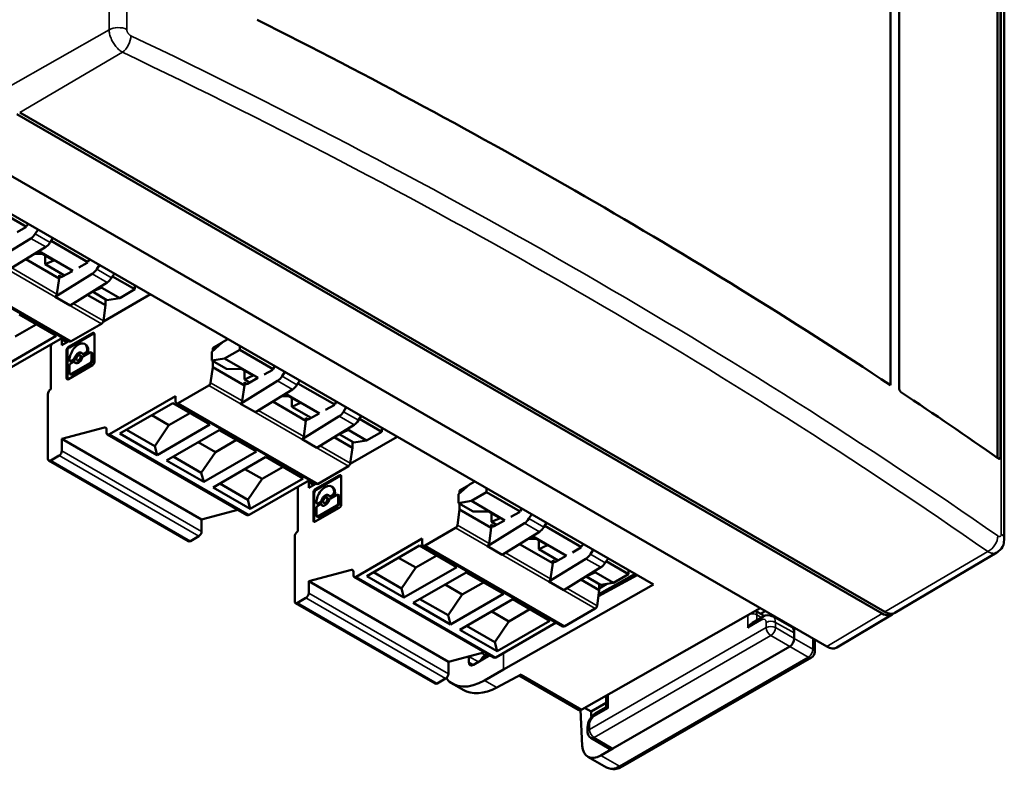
# Model space of a CAD drawing. Header units: millimetres. Extents: x 0 to 594, y 0 to 420.
# Tile 3 of 17: x 68 to 142, y 75 to 132. Entities that reach past the tile are written whole.
import ezdxf

# ---------------------------------------------------------------- set-up
doc = ezdxf.new("R2010")
doc.units = ezdxf.units.MM
doc.layers.add('Visibile (ISO)', color=7, linetype='Continuous', lineweight=50)
doc.layers.add('Visibile sottile (ISO)', color=7, linetype='Continuous', lineweight=35)

msp = doc.modelspace()

# ---------------------------------------------------------------- linework, layer by layer
at = {"layer": 'Visibile (ISO)'}
for p, q in [((133.849, 168.728), (133.849, 104.061)), ((133.849, 104.061), (133.849, 168.728)), ((142.489, 92.388), (142.489, 168.237)), ((134.508, 103.829), (134.508, 168.087)), ((141.982, 98.541), (141.982, 162.732)), ((142.195, 162.855), (142.195, 98.597)), ((77.958, 129.755), (77.958, 129.755)), ((82.547, 127.514), (82.547, 127.514)), ((67.53, 124.641), (133.217, 86.717)), ((67.742, 124.763), (133.429, 86.839)), ((63.25, 122.17), (129.011, 84.203)), ((93.472, 121.949), (93.46, 121.956)), ((66.816, 116.927), (68.256, 116.095)), ((67.081, 117.077), (115.846, 88.923)), ((67.562, 115.694), (68.208, 116.053)), ((68.208, 116.053), (68.223, 116.076)), ((68.256, 116.129), (68.38, 116.327)), ((69.132, 115.893), (68.923, 115.561)), ((68.585, 115.213), (65.769, 113.471)), ((70.055, 114.907), (70.263, 115.24)), ((69.716, 114.559), (66.9, 112.818)), ((70.124, 115.017), (72.923, 113.401)), ((70.731, 112.172), (68.21, 113.628)), ((69.469, 114.029), (68.864, 114.032)), ((69.185, 114.231), (71.773, 112.737)), ((70.325, 113.535), (69.469, 114.029)), ((69.667, 113.913), (69.668, 113.914)), ((69.667, 113.24), (69.667, 113.913)), ((72.923, 113.435), (73.047, 113.633)), ((60.894, 113.504), (71.5, 107.381)), ((70.325, 113.535), (69.667, 113.24)), ((69.667, 113.24), (71.133, 112.393)), ((72.229, 113), (72.875, 113.358)), ((72.875, 113.358), (72.89, 113.382)), ((73.799, 113.199), (73.59, 112.866)), ((73.252, 112.518), (70.435, 110.777)), ((70.731, 112.172), (70.565, 110.986)), ((70.731, 112.41), (70.731, 112.172)), ((70.953, 112.293), (71.747, 112.733)), ((74.722, 112.213), (74.93, 112.545)), ((74.791, 112.323), (76.487, 111.343)), ((74.383, 111.865), (71.567, 110.124)), ((73.917, 111.461), (73.259, 111.166)), ((73.82, 111.517), (73.917, 111.461)), ((73.852, 111.537), (75.337, 110.679)), ((76.487, 111.647), (76.487, 111.343)), ((70.435, 110.777), (71.567, 110.124)), ((74.267, 110.131), (72.876, 110.933)), ((73.259, 111.166), (73.259, 111.17)), ((73.259, 111.166), (74.366, 110.527)), ((77.662, 110.968), (74.092, 108.907)), ((75.337, 110.679), (74.366, 110.527)), ((76.487, 111.343), (75.337, 110.679)), ((74.1, 108.945), (74.267, 110.131)), ((74.267, 110.584), (74.267, 110.131)), ((70.519, 107.8), (67.691, 109.433)), ((68.999, 108.677), (67.404, 107.757)), ((71.65, 107.396), (73.961, 108.73)), ((66.418, 105.024), (71, 107.669)), ((66.51, 105.485), (70.519, 107.8)), ((71.446, 106.971), (73.269, 108.024)), ((71.517, 106.93), (73.34, 107.983)), ((73.418, 107.938), (73.418, 105.833)), ((70.116, 107.016), (70.116, 103.766)), ((70.907, 107.616), (71.381, 107.342)), ((70.943, 107.089), (70.943, 107.494)), ((71.474, 107.396), (70.943, 107.089)), ((72.746, 107.149), (72.675, 107.19)), ((82.328, 106.604), (83.15, 107.333)), ((83.093, 107.282), (82.398, 106.881)), ((83.15, 107.333), (83.555, 107.566)), ((84.449, 107.05), (84.449, 106.746)), ((71.297, 104.608), (71.297, 106.713)), ((71.368, 104.567), (71.368, 106.672)), ((72.384, 106.293), (72.313, 106.334)), ((72.582, 106.404), (72.511, 106.445)), ((73.077, 106.553), (72.59, 106.272)), ((72.59, 106.452), (72.76, 106.55)), ((72.831, 106.509), (72.661, 106.412)), ((72.872, 106.744), (72.872, 106.754)), ((72.943, 106.713), (72.943, 106.703)), ((73.226, 106.52), (73.156, 106.561)), ((73.188, 105.936), (73.188, 106.488)), ((73.259, 106.448), (73.259, 105.895)), ((82.328, 105.93), (82.328, 106.604)), ((82.545, 106.796), (82.398, 106.881)), ((82.398, 106.666), (82.398, 106.881)), ((84.449, 106.746), (83.299, 106.083)), ((84.449, 106.746), (86.995, 105.277)), ((73.269, 105.574), (71.446, 104.522)), ((71.527, 105.978), (71.527, 105.967)), ((71.527, 105.529), (71.527, 104.977)), ((71.63, 105.854), (71.559, 105.895)), ((71.638, 105.903), (71.808, 106.001)), ((71.808, 105.821), (71.638, 105.723)), ((71.638, 104.912), (73.077, 105.742)), ((71.879, 105.96), (71.709, 105.862)), ((73.147, 105.701), (71.709, 104.871)), ((71.958, 105.788), (71.887, 105.828)), ((72.156, 105.898), (72.085, 105.939)), ((82.232, 104.25), (82.398, 105.436)), ((83.299, 106.083), (82.328, 105.93)), ((83.434, 105.291), (82.328, 105.93)), ((82.398, 105.436), (82.398, 105.889)), ((84.803, 104.048), (82.398, 105.436)), ((83.299, 106.083), (85.845, 104.613)), ((86.995, 105.311), (87.119, 105.508)), ((71.63, 104.863), (71.559, 104.904)), ((83.434, 105.291), (84.615, 105.284)), ((84.615, 105.284), (85.471, 104.79)), ((84.813, 105.169), (84.814, 105.17)), ((84.813, 104.495), (84.813, 105.169)), ((85.471, 104.79), (84.813, 104.495)), ((86.3, 104.876), (86.947, 105.234)), ((86.947, 105.234), (86.961, 105.258)), ((87.87, 105.075), (87.662, 104.742)), ((79.782, 102.701), (82.093, 104.035)), ((87.323, 104.394), (84.507, 102.653)), ((84.803, 104.048), (84.636, 102.862)), ((84.803, 104.286), (84.803, 104.048)), ((84.813, 104.495), (85.205, 104.269)), ((85.024, 104.169), (85.818, 104.609)), ((88.793, 104.089), (89.002, 104.421)), ((88.862, 104.199), (91.662, 102.582)), ((69.883, 103.387), (69.883, 98.471)), ((70.116, 103.766), (70.095, 103.754)), ((74.55, 100.329), (79.57, 103.227)), ((79.57, 103.227), (79.57, 102.823)), ((88.455, 103.741), (85.638, 102)), ((88.207, 103.21), (87.602, 103.214)), ((87.924, 103.413), (90.512, 101.918)), ((89.063, 102.716), (88.207, 103.21)), ((79.358, 102.697), (75.349, 100.382)), ((82.186, 101.064), (79.358, 102.697)), ((79.632, 102.686), (90.239, 96.562)), ((84.507, 102.653), (85.638, 102)), ((89.469, 101.353), (86.948, 102.809)), ((88.405, 103.095), (88.406, 103.096)), ((88.405, 102.421), (88.405, 103.095)), ((89.063, 102.716), (88.405, 102.421)), ((88.405, 102.421), (89.872, 101.574)), ((90.967, 102.181), (91.613, 102.539)), ((91.613, 102.539), (91.628, 102.563)), ((91.662, 102.616), (91.786, 102.814)), ((126.997, 102.594), (126.985, 102.601)), ((77.763, 101.776), (79.071, 101.021)), ((80.666, 101.941), (79.071, 101.021)), ((91.99, 101.7), (89.174, 99.958)), ((89.691, 101.474), (90.485, 101.914)), ((92.537, 102.38), (92.329, 102.047)), ((93.46, 101.394), (93.669, 101.727)), ((77.992, 99.441), (79.071, 101.021)), ((78.177, 98.749), (82.186, 101.064)), ((89.469, 101.353), (89.303, 100.168)), ((89.469, 101.591), (89.469, 101.353)), ((93.121, 101.046), (90.305, 99.305)), ((93.529, 101.504), (95.225, 100.525)), ((70.943, 99.982), (74.18, 100.849)), ((74.337, 100.703), (74.337, 100.451)), ((74.4, 100.314), (85.006, 94.19)), ((75.349, 100.382), (78.177, 98.749)), ((75.856, 100.675), (77.992, 99.441)), ((82.893, 100.655), (78.884, 98.341)), ((85.722, 99.022), (82.893, 100.655)), ((92.655, 100.643), (91.997, 100.347)), ((91.997, 100.347), (91.997, 100.351)), ((91.997, 100.347), (93.104, 99.708)), ((92.558, 100.698), (92.655, 100.643)), ((92.59, 100.718), (94.075, 99.861)), ((95.225, 100.525), (94.075, 99.861)), ((95.225, 100.828), (95.225, 100.525)), ((70.943, 99.084), (70.943, 99.982)), ((81.55, 93.858), (70.943, 99.982)), ((77.992, 99.441), (78.177, 98.749)), ((81.299, 99.735), (82.607, 98.979)), ((84.202, 99.9), (82.607, 98.979)), ((89.174, 99.958), (90.305, 99.305)), ((93.005, 99.312), (91.615, 100.115)), ((96.4, 100.15), (92.83, 98.089)), ((93.005, 99.765), (93.005, 99.312)), ((94.075, 99.861), (93.104, 99.708)), ((70.095, 98.349), (70.731, 98.716)), ((81.527, 97.4), (82.607, 98.979)), ((81.713, 96.708), (85.722, 99.022)), ((92.839, 98.126), (93.005, 99.312)), ((132.369, 99.124), (132.369, 99.124)), ((69.945, 98.334), (80.551, 92.21)), ((78.884, 98.341), (81.713, 96.708)), ((79.391, 98.633), (81.527, 97.4)), ((86.429, 98.614), (82.42, 96.299)), ((89.257, 96.981), (86.429, 98.614)), ((81.527, 97.4), (81.713, 96.708)), ((84.834, 97.694), (86.143, 96.938)), ((87.737, 97.859), (86.143, 96.938)), ((90.184, 96.153), (92.007, 97.205)), ((90.389, 96.577), (92.699, 97.911)), ((82.927, 96.592), (85.063, 95.359)), ((85.063, 95.359), (86.143, 96.938)), ((85.156, 94.205), (89.739, 96.851)), ((85.248, 94.666), (89.257, 96.981)), ((89.646, 96.797), (90.12, 96.524)), ((89.682, 96.271), (89.682, 96.675)), ((90.212, 96.577), (89.682, 96.271)), ((90.255, 96.112), (92.078, 97.165)), ((92.156, 97.119), (92.156, 95.014)), ((101.066, 95.785), (101.888, 96.514)), ((101.831, 96.464), (101.137, 96.063)), ((101.888, 96.514), (102.293, 96.748)), ((82.42, 96.299), (85.248, 94.666)), ((88.854, 96.197), (88.854, 92.948)), ((90.035, 93.789), (90.035, 95.895)), ((90.106, 93.748), (90.106, 95.854)), ((91.815, 95.734), (91.329, 95.454)), ((91.329, 95.634), (91.498, 95.732)), ((91.569, 95.691), (91.399, 95.593)), ((91.484, 96.33), (91.413, 96.371)), ((91.61, 95.925), (91.61, 95.936)), ((91.681, 95.895), (91.681, 95.885)), ((91.965, 95.701), (91.894, 95.742)), ((101.066, 95.111), (101.066, 95.785)), ((101.284, 95.978), (101.137, 96.063)), ((101.137, 95.848), (101.137, 96.063)), ((103.187, 95.928), (102.037, 95.264)), ((103.187, 96.231), (103.187, 95.928)), ((103.187, 95.928), (105.733, 94.458)), ((137.393, 95.774), (137.393, 95.774)), ((85.063, 95.359), (85.248, 94.666)), ((90.265, 95.159), (90.265, 95.149)), ((90.368, 95.036), (90.298, 95.076)), ((90.377, 95.084), (90.546, 95.182)), ((90.546, 95.002), (90.377, 94.904)), ((90.617, 95.141), (90.447, 95.043)), ((90.696, 94.969), (90.625, 95.01)), ((90.894, 95.079), (90.823, 95.12)), ((91.122, 95.475), (91.052, 95.516)), ((91.32, 95.585), (91.25, 95.626)), ((91.927, 95.117), (91.927, 95.67)), ((91.997, 95.629), (91.997, 95.076)), ((102.037, 95.264), (101.066, 95.111)), ((102.173, 94.472), (101.066, 95.111)), ((101.137, 94.617), (101.137, 95.071)), ((102.037, 95.264), (104.583, 93.794)), ((138.077, 95.31), (138.077, 95.31)), ((81.55, 93.858), (84.303, 94.596)), ((92.007, 94.756), (90.184, 93.703)), ((90.265, 94.71), (90.265, 94.158)), ((90.377, 94.093), (91.815, 94.924)), ((91.886, 94.883), (90.447, 94.053)), ((100.97, 93.431), (101.137, 94.617)), ((103.541, 93.229), (101.137, 94.617)), ((102.173, 94.472), (103.354, 94.466)), ((103.354, 94.466), (104.209, 93.972)), ((103.552, 94.35), (103.552, 94.351)), ((103.552, 93.676), (103.552, 94.35)), ((105.039, 94.057), (105.685, 94.415)), ((105.685, 94.415), (105.7, 94.439)), ((105.733, 94.492), (105.857, 94.69)), ((106.609, 94.256), (106.4, 93.923)), ((139.095, 94.615), (139.095, 94.615)), ((81.55, 92.96), (81.55, 93.858)), ((90.368, 94.045), (90.298, 94.086)), ((106.061, 93.575), (103.245, 91.834)), ((103.541, 93.467), (103.541, 93.229)), ((104.209, 93.972), (103.552, 93.676)), ((103.552, 93.676), (103.943, 93.45)), ((103.762, 93.35), (104.556, 93.79)), ((107.531, 93.27), (107.74, 93.603)), ((88.854, 92.948), (88.833, 92.935)), ((98.52, 91.882), (100.831, 93.216)), ((103.541, 93.229), (103.374, 92.043)), ((107.193, 92.922), (104.377, 91.181)), ((107.6, 93.38), (110.4, 91.764)), ((80.701, 92.225), (81.338, 92.592)), ((88.621, 92.568), (88.621, 87.653)), ((93.288, 89.51), (98.308, 92.409)), ((98.308, 92.409), (98.308, 92.005)), ((108.208, 90.535), (105.686, 91.991)), ((106.946, 92.392), (106.341, 92.395)), ((106.662, 92.594), (109.25, 91.1)), ((107.801, 91.898), (106.946, 92.392)), ((107.144, 92.276), (107.144, 92.277)), ((107.144, 91.602), (107.144, 92.276)), ((110.4, 91.797), (110.524, 91.995)), ((98.096, 91.878), (94.087, 89.563)), ((100.925, 90.245), (98.096, 91.878)), ((98.37, 91.867), (108.977, 85.744)), ((103.245, 91.834), (104.377, 91.181)), ((107.801, 91.898), (107.144, 91.602)), ((107.144, 91.602), (108.61, 90.756)), ((109.705, 91.363), (110.352, 91.721)), ((110.352, 91.721), (110.367, 91.745)), ((111.276, 91.561), (111.067, 91.229)), ((141.929, 91.351), (134.183, 86.767)), ((96.502, 90.957), (97.81, 90.202)), ((99.404, 91.123), (97.81, 90.202)), ((110.728, 90.881), (107.912, 89.14)), ((108.208, 90.535), (108.041, 89.349)), ((108.208, 90.773), (108.208, 90.535)), ((108.429, 90.656), (109.223, 91.096)), ((112.198, 90.576), (112.407, 90.908)), ((112.267, 90.686), (113.964, 89.706)), ((89.682, 89.163), (92.919, 90.03)), ((93.076, 89.885), (93.076, 89.633)), ((94.594, 89.856), (96.73, 88.623)), ((96.73, 88.623), (97.81, 90.202)), ((96.915, 87.93), (100.925, 90.245)), ((101.632, 89.837), (97.622, 87.522)), ((104.46, 88.204), (101.632, 89.837)), ((111.86, 90.228), (109.044, 88.487)), ((111.393, 89.824), (110.736, 89.529)), ((111.297, 89.88), (111.393, 89.824)), ((111.329, 89.9), (112.814, 89.042)), ((111.699, 88.177), (114.466, 89.72)), ((113.964, 89.706), (112.814, 89.042)), ((113.964, 90.01), (113.964, 89.706)), ((113.964, 89.945), (114.019, 89.978)), ((89.682, 88.265), (89.682, 89.163)), ((100.288, 83.039), (89.682, 89.163)), ((93.138, 89.495), (103.744, 83.372)), ((94.087, 89.563), (96.915, 87.93)), ((102.94, 89.082), (101.345, 88.161)), ((107.912, 89.14), (109.044, 88.487)), ((111.743, 88.494), (110.353, 89.296)), ((110.736, 89.529), (110.736, 89.533)), ((110.736, 89.529), (111.842, 88.89)), ((114.625, 89.628), (111.681, 88.047)), ((111.743, 88.618), (112.325, 88.965)), ((112.814, 89.042), (111.842, 88.89)), ((96.73, 88.623), (96.915, 87.93)), ((100.037, 88.916), (101.345, 88.161)), ((100.451, 85.889), (104.46, 88.204)), ((115.846, 88.923), (104.462, 82.464)), ((111.577, 87.308), (111.743, 88.494)), ((111.743, 88.947), (111.743, 88.494)), ((88.683, 87.515), (99.29, 81.392)), ((88.833, 87.53), (89.469, 87.898)), ((97.622, 87.522), (100.451, 85.889)), ((98.129, 87.815), (100.266, 86.581)), ((100.266, 86.581), (101.345, 88.161)), ((105.167, 87.796), (101.158, 85.481)), ((107.996, 86.163), (105.167, 87.796)), ((103.573, 86.875), (104.881, 86.12)), ((106.475, 87.04), (104.881, 86.12)), ((109.127, 85.758), (111.438, 87.092)), ((110.411, 79.431), (123.962, 87.118)), ((124.138, 86.614), (123.601, 86.913)), ((124.344, 86.897), (123.993, 86.695)), ((100.266, 86.581), (100.451, 85.889)), ((103.801, 84.54), (104.881, 86.12)), ((103.894, 83.386), (108.477, 86.032)), ((103.986, 83.848), (107.996, 86.163)), ((124.165, 86.477), (123.361, 86.013)), ((126.337, 85.709), (124.906, 86.506)), ((124.955, 86.468), (124.959, 86.47)), ((124.965, 86.473), (125.022, 86.506)), ((125.515, 86.167), (125.563, 86.194)), ((133.973, 86.646), (129.767, 84.132)), ((101.158, 85.481), (103.986, 83.848)), ((101.665, 85.773), (103.801, 84.54)), ((126.548, 85.249), (126.548, 85.625)), ((126.548, 85.249), (126.548, 84.822)), ((103.801, 84.54), (103.986, 83.848)), ((128.097, 84.731), (128.097, 83.809)), ((100.288, 83.039), (103.042, 83.777)), ((112.76, 76.453), (126.195, 84.21)), ((100.288, 82.141), (100.288, 83.039)), ((101.833, 83.02), (101.833, 83.453)), ((103.444, 83.545), (102.181, 82.816)), ((103.245, 83.66), (103.07, 83.564)), ((113.531, 75.111), (127.847, 83.376)), ((103.029, 81.637), (104.462, 82.464)), ((99.44, 81.406), (100.076, 81.774)), ((103.956, 81.102), (105.815, 82.085)), ((110.164, 79.408), (105.665, 82.006)), ((100.582, 81.395), (101.401, 80.922)), ((112.265, 80.288), (112.297, 80.501)), ((112.265, 80.288), (112.265, 79.606)), ((110.454, 76.67), (110.327, 79.395)), ((111.121, 79.263), (110.622, 79.551)), ((112.265, 79.923), (111.121, 79.263)), ((111.121, 79.024), (111.121, 79.263)), ((112.265, 79.606), (111.461, 79.142)), ((112.265, 79.606), (112.411, 79.522)), ((110.858, 78.097), (110.858, 77.7)), ((112.508, 76.43), (111.101, 77.27)), ((112.76, 76.453), (111.866, 75.938)), ((112.299, 75.032), (110.873, 75.835))]:
    msp.add_line(p, q, dxfattribs=at)
at = {"layer": 'Visibile (ISO)', "flags": 128}
for points in [[(134.508, 103.829), (134.508, 103.816), (134.509, 103.802), (134.511, 103.788), (134.513, 103.773), (134.516, 103.758), (134.52, 103.743), (134.525, 103.727), (134.53, 103.712), (134.536, 103.697), (134.542, 103.682), (134.549, 103.667), (134.556, 103.653), (134.563, 103.639), (134.572, 103.625), (134.58, 103.611), (134.59, 103.598), (134.599, 103.585), (134.609, 103.573), (134.619, 103.561), (134.63, 103.551), (134.64, 103.541), (134.651, 103.531), (134.662, 103.523), (134.672, 103.516)], [(142.034, 98.504), (142.045, 98.498), (142.055, 98.492), (142.065, 98.487), (142.075, 98.483), (142.086, 98.479), (142.096, 98.477), (142.105, 98.476), (142.115, 98.476), (142.124, 98.477), (142.132, 98.479), (142.14, 98.481), (142.148, 98.485), (142.155, 98.49), (142.161, 98.495), (142.167, 98.502), (142.173, 98.509), (142.178, 98.518), (142.182, 98.527), (142.186, 98.537), (142.189, 98.548), (142.192, 98.56), (142.193, 98.572), (142.194, 98.584), (142.195, 98.597)], [(142.489, 92.388), (142.459, 92.086), (142.416, 91.937), (142.354, 91.794), (142.273, 91.662), (142.173, 91.544), (142.06, 91.441), (141.936, 91.355)], [(141.932, 91.361), (141.932, 91.361), (141.931, 91.361), (141.931, 91.361), (141.931, 91.361), (141.931, 91.36), (141.93, 91.36), (141.93, 91.36), (141.93, 91.36), (141.929, 91.36), (141.929, 91.36), (141.929, 91.359), (141.929, 91.359), (141.928, 91.359), (141.928, 91.359), (141.928, 91.359), (141.927, 91.358), (141.927, 91.358), (141.927, 91.358), (141.927, 91.358), (141.926, 91.358), (141.926, 91.358), (141.926, 91.357), (141.925, 91.357), (141.925, 91.357)], [(134.183, 86.767), (134.158, 86.754), (134.132, 86.741), (134.106, 86.73), (134.078, 86.721), (134.05, 86.713), (134.022, 86.707), (133.992, 86.702), (133.962, 86.698), (133.932, 86.696), (133.901, 86.696), (133.869, 86.696), (133.837, 86.699), (133.805, 86.703), (133.772, 86.708), (133.739, 86.714), (133.705, 86.723), (133.671, 86.732), (133.637, 86.743), (133.603, 86.756), (133.568, 86.769), (133.534, 86.785), (133.499, 86.801), (133.464, 86.819), (133.429, 86.839)], [(124.165, 86.477), (124.342, 86.555), (124.532, 86.589), (124.724, 86.572), (124.904, 86.503)], [(110.858, 78.097), (110.87, 78.25), (110.904, 78.402), (110.958, 78.552), (111.03, 78.695), (111.118, 78.829), (111.22, 78.95), (111.335, 79.056), (111.461, 79.142)], [(112.299, 75.032), (112.451, 74.962), (112.611, 74.919), (112.773, 74.901), (112.934, 74.907), (113.243, 74.977), (113.531, 75.111)]]:
    msp.add_lwpolyline(points, dxfattribs=at)
at = {"layer": 'Visibile (ISO)'}
for centre, start, end in [((127.597, 83.809), 300, 0), ((111.358, 77.7), 180, 239.13402)]:
    msp.add_arc(centre, 0.5, start, end, dxfattribs=at)
for centre, major_axis, ratio, start_param, end_param in [((-242.927, -85.71), (-500, 0), 0.57735, 3.858938, 3.995043), ((68.573, 115.818), (-0.375, -0.65), 0.57735, 0.807765, 1.507011), ((69.704, 115.165), (-0.375, -0.65), 0.57735, 0.807765, 1.507011), ((70.943, 112.532), (-0.15, -0.26), 0.57735, 5.497787, 7.112217), ((73.24, 113.124), (-0.375, -0.65), 0.57735, 0.807765, 1.507011), ((74.371, 112.47), (-0.375, -0.65), 0.57735, 0.807765, 1.507011), ((70.425, 110.934), (-0.1, -0.173), 0.57735, 0.856229, 2.181662), ((73.961, 108.893), (-0.1, -0.173), 0.57735, 0.785398, 2.181662), ((73.269, 107.852), (0.105, 0.183), 0.57735, 5.497787, 7.068583), ((73.34, 107.811), (0.105, 0.183), 0.57735, 0.342079, 0.785398), ((70.328, 107.138), (0.15, 0.26), 0.57735, 1.733368, 2.356194), ((70.731, 107.371), (0.15, 0.26), 0.57735, 5.497787, 6.120614), ((71.446, 106.799), (-0.105, -0.183), 0.57735, 3.926991, 5.497787), ((71.517, 106.758), (-0.105, -0.183), 0.57735, 3.926991, 5.497787), ((71.65, 107.64), (-0.15, -0.26), 0.57735, 0, 0.785398), ((72.199, 106.366), (0.476, 0.824), 0.57735, 5.497787, 8.63938), ((72.27, 106.325), (0.476, 0.824), 0.57735, 5.497787, 6.283185), ((72.199, 106.136), (0.228, 0.396), 0.57735, 5.949564, 8.187603), ((72.27, 106.096), (0.228, 0.396), 0.57735, 0.155447, 1.904417), ((72.27, 106.096), (-0.114, -0.198), 0.57735, 0, 3.141593), ((72.59, 106.581), (-0.079, -0.137), 0.57735, 5.949564, 7.068583), ((72.59, 106.143), (-0.079, -0.137), 0.57735, 3.926991, 5.04601), ((72.661, 106.541), (-0.079, -0.137), 0.57735, 0, 0.785398), ((72.76, 106.679), (0.079, 0.137), 0.57735, 3.926991, 5.497787), ((72.831, 106.639), (0.079, 0.137), 0.57735, 3.926991, 5.497787), ((73.077, 106.424), (0.079, 0.137), 0.57735, 5.497787, 7.068583), ((73.147, 106.383), (0.079, 0.137), 0.57735, 5.497787, 6.283185), ((71.638, 106.032), (-0.079, -0.137), 0.57735, 5.497787, 7.068583), ((71.638, 105.594), (-0.079, -0.137), 0.57735, 3.926991, 5.497787), ((71.709, 105.991), (-0.079, -0.137), 0.57735, 0, 0.785398), ((71.808, 106.13), (0.079, 0.137), 0.57735, 3.926991, 5.04601), ((71.808, 105.691), (0.079, 0.137), 0.57735, 5.949564, 7.068583), ((71.879, 106.089), (0.079, 0.137), 0.57735, 3.926991, 5.04601), ((72.199, 106.136), (-0.228, -0.396), 0.57735, 5.949564, 8.187603), ((71.879, 105.651), (0.079, 0.137), 0.57735, 5.949564, 6.283185), ((72.27, 106.096), (-0.228, -0.396), 0.57735, 5.949564, 6.127739), ((73.077, 105.871), (0.079, 0.137), 0.57735, 3.926991, 5.497787), ((73.147, 105.831), (0.079, 0.137), 0.57735, 3.926991, 5.497787), ((73.269, 105.747), (0.105, 0.183), 0.57735, 3.926991, 5.497787), ((71.638, 105.041), (-0.079, -0.137), 0.57735, 5.497787, 7.068583), ((71.709, 105), (-0.079, -0.137), 0.57735, 0, 0.785398), ((87.311, 104.999), (-0.375, -0.65), 0.57735, 0.807765, 1.507011), ((71.446, 104.694), (-0.105, -0.183), 0.57735, 5.497787, 7.068583), ((71.517, 104.653), (-0.105, -0.183), 0.57735, 5.497787, 5.941106), ((82.093, 104.198), (-0.1, -0.173), 0.57735, 0.785398, 2.181662), ((85.015, 104.408), (-0.15, -0.26), 0.57735, 5.497787, 7.112217), ((88.443, 104.346), (-0.375, -0.65), 0.57735, 0.807765, 1.507011), ((70.095, 103.509), (0.15, 0.26), 0.57735, 0.785398, 2.356194), ((-242.927, -85.71), (-500, 0), 0.57735, 3.833668, 3.856432), ((79.782, 102.946), (-0.15, -0.26), 0.57735, 5.497787, 7.068583), ((84.497, 102.81), (-0.1, -0.173), 0.57735, 0.856229, 2.181662), ((91.978, 102.305), (-0.375, -0.65), 0.57735, 0.807765, 1.507011), ((89.682, 101.714), (-0.15, -0.26), 0.57735, 5.497787, 7.112217), ((93.11, 101.652), (-0.375, -0.65), 0.57735, 0.807765, 1.507011), ((74.125, 100.581), (0.15, 0.26), 0.57735, 5.497787, 6.806784), ((74.55, 100.574), (-0.15, -0.26), 0.57735, 5.497787, 7.068583), ((89.164, 100.116), (-0.1, -0.173), 0.57735, 0.856229, 2.181662), ((70.731, 98.961), (-0.15, -0.26), 0.57735, 0.785398, 2.356194), ((70.095, 98.594), (-0.15, -0.26), 0.57735, 5.497787, 7.068583), ((92.699, 98.074), (-0.1, -0.173), 0.57735, 0.785398, 2.181662), ((92.007, 97.033), (0.105, 0.183), 0.57735, 5.497787, 7.068583), ((92.078, 96.992), (0.105, 0.183), 0.57735, 0.342079, 0.785398), ((89.469, 96.552), (0.15, 0.26), 0.57735, 5.497787, 6.120614), ((90.389, 96.822), (-0.15, -0.26), 0.57735, 0, 0.785398), ((90.938, 95.547), (0.476, 0.824), 0.57735, 5.497787, 8.63938), ((89.066, 96.32), (0.15, 0.26), 0.57735, 1.733368, 2.356194), ((90.184, 95.981), (-0.105, -0.183), 0.57735, 3.926991, 5.497787), ((90.255, 95.94), (-0.105, -0.183), 0.57735, 3.926991, 5.497787), ((90.938, 95.318), (0.228, 0.396), 0.57735, 5.949564, 8.187603), ((91.008, 95.277), (0.228, 0.396), 0.57735, 0.155447, 1.904417), ((91.008, 95.507), (0.476, 0.824), 0.57735, 5.497787, 6.283185), ((91.498, 95.861), (0.079, 0.137), 0.57735, 3.926991, 5.497787), ((91.569, 95.82), (0.079, 0.137), 0.57735, 3.926991, 5.497787), ((91.815, 95.605), (0.079, 0.137), 0.57735, 5.497787, 7.068583), ((91.886, 95.564), (0.079, 0.137), 0.57735, 5.497787, 6.283185), ((90.377, 95.213), (-0.079, -0.137), 0.57735, 5.497787, 7.068583), ((90.447, 95.172), (-0.079, -0.137), 0.57735, 0, 0.785398), ((90.546, 95.311), (0.079, 0.137), 0.57735, 3.926991, 5.04601), ((90.546, 94.873), (0.079, 0.137), 0.57735, 5.949564, 7.068583), ((90.617, 95.27), (0.079, 0.137), 0.57735, 3.926991, 5.04601), ((90.938, 95.318), (-0.228, -0.396), 0.57735, 5.949564, 8.187603), ((90.617, 94.832), (0.079, 0.137), 0.57735, 5.949564, 6.283185), ((91.008, 95.277), (-0.228, -0.396), 0.57735, 5.949564, 6.127739), ((91.008, 95.277), (-0.114, -0.198), 0.57735, 0, 3.141593), ((91.329, 95.763), (-0.079, -0.137), 0.57735, 5.949564, 7.068583), ((91.329, 95.325), (-0.079, -0.137), 0.57735, 3.926991, 5.04601), ((91.399, 95.722), (-0.079, -0.137), 0.57735, 0, 0.785398), ((91.815, 95.053), (0.079, 0.137), 0.57735, 3.926991, 5.497787), ((91.886, 95.012), (0.079, 0.137), 0.57735, 3.926991, 5.497787), ((92.007, 94.928), (0.105, 0.183), 0.57735, 3.926991, 5.497787), ((85.156, 94.45), (-0.15, -0.26), 0.57735, 0, 0.785398), ((90.377, 94.775), (-0.079, -0.137), 0.57735, 3.926991, 5.497787), ((90.184, 93.875), (-0.105, -0.183), 0.57735, 5.497787, 7.068583), ((90.255, 93.835), (-0.105, -0.183), 0.57735, 5.497787, 5.941106), ((90.377, 94.222), (-0.079, -0.137), 0.57735, 5.497787, 7.068583), ((90.447, 94.182), (-0.079, -0.137), 0.57735, 0, 0.785398), ((103.753, 93.589), (-0.15, -0.26), 0.57735, 5.497787, 7.112217), ((106.05, 94.181), (-0.375, -0.65), 0.57735, 0.807765, 1.507011), ((81.338, 92.837), (-0.15, -0.26), 0.57735, 0.785398, 2.356194), ((88.833, 92.69), (0.15, 0.26), 0.57735, 0.785398, 2.356194), ((100.831, 93.379), (-0.1, -0.173), 0.57735, 0.785398, 2.181662), ((107.181, 93.528), (-0.375, -0.65), 0.57735, 0.807765, 1.507011), ((80.701, 92.47), (-0.15, -0.26), 0.57735, 0, 0.785398), ((98.52, 92.127), (-0.15, -0.26), 0.57735, 5.497787, 7.068583), ((103.235, 91.991), (-0.1, -0.173), 0.57735, 0.856229, 2.181662), ((141.489, 92.388), (1, 0), 0.57735, 6.282876, 6.283185), ((110.717, 91.486), (-0.375, -0.65), 0.57735, 0.807765, 1.507011), ((108.42, 90.895), (-0.15, -0.26), 0.57735, 5.497787, 7.112217), ((111.848, 90.833), (-0.375, -0.65), 0.57735, 0.807765, 1.507011), ((92.864, 89.762), (0.15, 0.26), 0.57735, 5.497787, 6.806784), ((93.288, 89.755), (-0.15, -0.26), 0.57735, 5.497787, 7.068583), ((107.902, 89.297), (-0.1, -0.173), 0.57735, 0.856229, 2.181662), ((89.469, 88.143), (-0.15, -0.26), 0.57735, 0.785398, 2.356194), ((88.833, 87.775), (-0.15, -0.26), 0.57735, 5.497787, 7.068583), ((111.438, 87.256), (-0.1, -0.173), 0.57735, 0.785398, 2.181662), ((133.216, 87.941), (0.75, -1.299), 0.577306, 5.497825, 6.426147), ((123.361, 85.436), (-0.354, -0.612), 0.57735, 3.926991, 4.712389), ((123.791, 86.006), (-0.35, -0.606), 0.577306, 2.809341, 3.150319), ((124.415, 85.635), (0.493, 0.87), 0.577339, 0.004303, 0.005127), ((109.127, 86.003), (-0.15, -0.26), 0.57735, 0, 0.785398), ((125.841, 84.84), (-0.5, -0.866), 0.577306, 2.356233, 3.150319), ((126.195, 84.618), (0.25, 0.433), 0.577394, 3.927029, 5.497749), ((129.011, 85.428), (0.75, -1.299), 0.577306, 5.497825, 6.291911), ((102.184, 83.226), (0.247, 0.435), 0.57229, 2.351907, 3.913976), ((103.074, 83.157), (0.264, 0.425), 0.597134, 0.81284, 1.970445), ((103.894, 83.631), (-0.15, -0.26), 0.57735, 0, 0.785398), ((100.076, 82.019), (-0.15, -0.26), 0.57735, 0.785398, 2.356194), ((103.06, 85.738), (-2.468, -4.349), 0.57229, 6.064811, 7.055569), ((99.44, 81.651), (-0.15, -0.26), 0.57735, 0, 0.785398), ((103.988, 85.202), (-2.635, -4.251), 0.597134, 0.018715, 0.795387), ((110.414, 79.841), (-0.25, -0.433), 0.57735, 0, 0.776672), ((111.475, 79.229), (-0.25, -0.433), 0.57735, 5.497787, 5.925813), ((111.866, 77.571), (-1, -1.732), 0.57735, 5.550147, 7.068583), ((112.76, 76.862), (0.25, 0.433), 0.577306, 3.132867, 3.926953)]:
    msp.add_ellipse(centre, major_axis=major_axis, ratio=ratio, start_param=start_param, end_param=end_param, dxfattribs=at)
for centre in [(72.199, 106.136), (90.938, 95.318)]:
    msp.add_ellipse(centre, major_axis=(-0.114, -0.198), ratio=0.57735, dxfattribs=at)
at = {"layer": 'Visibile sottile (ISO)'}
for p, q in [((74.53, 131.054), (74.53, 206.903)), ((75.869, 206.936), (75.869, 131.087)), ((142.26, 92.756), (142.26, 168.605)), ((74.53, 131.054), (66.681, 126.6)), ((75.55, 129.35), (67.742, 124.763)), ((68.585, 115.213), (69.716, 114.559)), ((70.055, 114.907), (68.923, 115.561)), ((63.354, 114.853), (73.961, 108.73)), ((61.044, 113.519), (71.65, 107.396)), ((70.565, 110.986), (67.137, 112.965)), ((70.731, 112.41), (70.943, 112.287)), ((73.252, 112.518), (74.383, 111.865)), ((74.722, 112.213), (73.59, 112.866)), ((74.1, 108.945), (71.804, 110.271)), ((73.34, 107.983), (73.269, 108.024)), ((70.943, 107.494), (71.293, 107.291)), ((71.517, 106.93), (71.446, 106.971)), ((71.297, 106.713), (71.368, 106.672)), ((72.661, 106.412), (72.59, 106.452)), ((72.831, 106.509), (72.76, 106.55)), ((72.872, 106.754), (72.943, 106.713)), ((72.872, 106.744), (72.943, 106.703)), ((73.188, 106.488), (73.259, 106.448)), ((71.709, 105.862), (71.638, 105.903)), ((71.879, 105.96), (71.808, 106.001)), ((71.909, 106.131), (71.979, 106.091)), ((71.909, 105.806), (71.979, 105.765)), ((73.147, 105.701), (73.077, 105.742)), ((73.188, 105.936), (73.259, 105.895)), ((71.709, 104.871), (71.638, 104.912)), ((88.793, 104.089), (87.662, 104.742)), ((71.297, 104.608), (71.368, 104.567)), ((82.093, 104.035), (92.699, 97.911)), ((84.636, 102.862), (82.232, 104.25)), ((84.803, 104.286), (85.015, 104.163)), ((87.323, 104.394), (88.455, 103.741)), ((79.782, 102.701), (90.389, 96.577)), ((89.303, 100.168), (85.876, 102.146)), ((91.99, 101.7), (93.121, 101.046)), ((93.46, 101.394), (92.329, 102.047)), ((89.469, 101.591), (89.682, 101.469)), ((74.18, 100.849), (74.33, 100.762)), ((74.55, 100.329), (85.156, 94.205)), ((92.839, 98.126), (90.543, 99.452)), ((70.731, 98.716), (81.338, 92.592)), ((70.943, 99.084), (81.55, 92.96)), ((70.095, 98.349), (80.701, 92.225)), ((133.294, 98.515), (133.294, 98.515)), ((142.195, 98.597), (142.034, 98.504)), ((92.078, 97.165), (92.007, 97.205)), ((89.682, 96.675), (90.032, 96.473)), ((90.035, 95.895), (90.106, 95.854)), ((90.255, 96.112), (90.184, 96.153)), ((91.569, 95.691), (91.498, 95.732)), ((91.61, 95.936), (91.681, 95.895)), ((91.61, 95.925), (91.681, 95.885)), ((90.447, 95.043), (90.377, 95.084)), ((90.617, 95.141), (90.546, 95.182)), ((90.647, 95.313), (90.718, 95.272)), ((90.647, 94.987), (90.718, 94.946)), ((91.399, 95.593), (91.329, 95.634)), ((91.927, 95.67), (91.997, 95.629)), ((91.927, 95.117), (91.997, 95.076)), ((91.886, 94.883), (91.815, 94.924)), ((90.035, 93.789), (90.106, 93.748)), ((90.447, 94.053), (90.377, 94.093)), ((103.541, 93.467), (103.753, 93.345)), ((106.061, 93.575), (107.193, 92.922)), ((107.531, 93.27), (106.4, 93.923)), ((100.831, 93.216), (111.438, 87.092)), ((103.374, 92.043), (100.97, 93.431)), ((98.52, 91.882), (109.127, 85.758)), ((108.041, 89.349), (104.614, 91.328)), ((112.198, 90.576), (111.067, 91.229)), ((141.237, 91.426), (133.429, 86.839)), ((141.932, 91.361), (141.932, 91.361)), ((108.208, 90.773), (108.42, 90.65)), ((110.728, 90.881), (111.86, 90.228)), ((92.919, 90.03), (93.069, 89.944)), ((93.288, 89.51), (103.894, 83.386)), ((89.682, 88.265), (100.288, 82.141)), ((111.577, 87.308), (109.281, 88.633)), ((88.833, 87.53), (99.44, 81.406)), ((89.469, 87.898), (100.076, 81.774)), ((133.217, 86.717), (129.011, 84.203)), ((123.008, 86.577), (123.008, 85.64)), ((123.008, 85.64), (124.061, 86.248)), ((123.712, 86.612), (124.062, 86.417)), ((123.712, 86.215), (123.712, 86.612)), ((124.415, 86.044), (124.415, 85.646)), ((125.116, 86.109), (125.116, 86.109)), ((125.119, 86.045), (126.548, 85.249)), ((125.119, 85.648), (125.119, 86.045)), ((125.368, 86.249), (125.418, 86.277)), ((124.415, 85.646), (111.004, 77.904)), ((126.548, 84.822), (125.119, 85.648)), ((111.355, 77.293), (124.765, 85.036)), ((124.765, 85.036), (126.195, 84.21)), ((127.953, 84.011), (126.548, 84.822)), ((127.953, 84.011), (127.953, 84.814)), ((126.195, 84.21), (127.6, 83.399)), ((102.184, 82.817), (101.833, 83.02)), ((101.847, 83.457), (102.57, 83.04)), ((103.07, 83.564), (102.809, 83.715)), ((104.462, 83.714), (104.462, 82.464)), ((127.6, 83.399), (113.284, 75.134)), ((103.029, 81.637), (103.956, 81.102)), ((105.815, 82.085), (110.411, 79.431)), ((112.411, 79.522), (112.411, 80.492)), ((111.358, 78.914), (112.411, 79.522)), ((111.004, 77.904), (111.004, 78.301)), ((112.76, 76.453), (111.355, 77.293)), ((111.866, 75.938), (113.284, 75.134))]:
    msp.add_line(p, q, dxfattribs=at)
at = {"layer": 'Visibile sottile (ISO)', "flags": 128}
for points in [[(75.55, 129.35), (75.484, 129.39), (75.418, 129.434), (75.353, 129.483), (75.289, 129.537), (75.227, 129.594), (75.165, 129.656), (75.106, 129.721), (75.048, 129.789), (74.992, 129.859), (74.938, 129.933), (74.887, 130.008), (74.838, 130.086), (74.792, 130.165), (74.749, 130.246), (74.71, 130.327), (74.674, 130.409), (74.642, 130.492), (74.614, 130.575), (74.589, 130.658), (74.569, 130.74), (74.553, 130.821), (74.541, 130.9), (74.534, 130.978), (74.53, 131.054)], [(75.869, 131.087), (75.87, 131.065), (75.872, 131.042), (75.875, 131.019), (75.88, 130.996), (75.886, 130.972), (75.894, 130.948), (75.902, 130.925), (75.912, 130.901), (75.922, 130.878), (75.934, 130.854), (75.947, 130.832), (75.961, 130.809), (75.976, 130.787), (75.992, 130.766), (76.009, 130.746), (76.026, 130.727), (76.044, 130.708), (76.063, 130.69), (76.082, 130.674), (76.101, 130.658), (76.121, 130.643), (76.141, 130.63), (76.162, 130.618), (76.182, 130.607)], [(142, 92.607), (142.017, 92.596), (142.034, 92.587), (142.051, 92.579), (142.067, 92.572), (142.084, 92.568), (142.099, 92.564), (142.115, 92.562), (142.13, 92.562), (142.144, 92.563), (142.158, 92.565), (142.171, 92.57), (142.184, 92.576), (142.195, 92.583), (142.206, 92.593), (142.215, 92.603), (142.224, 92.616), (142.232, 92.629), (142.239, 92.644), (142.245, 92.66), (142.25, 92.677), (142.254, 92.695), (142.257, 92.715), (142.259, 92.735), (142.26, 92.756)], [(141.925, 91.357), (141.903, 91.344), (141.879, 91.333), (141.855, 91.322), (141.831, 91.313), (141.806, 91.305), (141.78, 91.299), (141.753, 91.294), (141.726, 91.291), (141.698, 91.288), (141.67, 91.288), (141.642, 91.288), (141.612, 91.291), (141.583, 91.294), (141.552, 91.3), (141.522, 91.306), (141.491, 91.314), (141.46, 91.323), (141.429, 91.334), (141.397, 91.346), (141.365, 91.359), (141.333, 91.374), (141.301, 91.39), (141.269, 91.407), (141.237, 91.426)]]:
    msp.add_lwpolyline(points, dxfattribs=at)
at = {"layer": 'Visibile sottile (ISO)'}
for centre, major_axis, ratio, start_param, end_param in [((75.231, 130.642), (1, 0), 0.57735, 0.879428, 2.347468), ((75.544, 130.163), (-0.431, -0.902), 0.521572, 0.751262, 2.31337), ((-243.154, -95.304), (500.323, 3.79), 0.582356, 0.687852, 0.874159), ((-242.921, -95.984), (-498.995, -3.805), 0.582366, 3.829334, 4.015767), ((141.489, 92.388), (1, 0), 0.57735, 0, 0.691369), ((141.231, 92.239), (-0.572, -0.82), 0.628115, 0.845688, 2.407795), ((123.361, 86.406), (0.5, 0), 0.57735, 0.794125, 1.939028), ((123.22, 86.324), (0.343, 0.61), 0.577328, 5.491554, 6.182061), ((124.415, 86.044), (-0.25, 0.433), 0.57735, 0.000002, 0.785398), ((124.061, 85.839), (-0.25, -0.433), 0.577306, 2.356233, 3.926953), ((124.768, 85.84), (0.5, 0), 0.57735, 0.794125, 2.356194), ((124.415, 85.635), (0.493, 0.87), 0.577339, 5.493389, 6.287489), ((124.768, 85.442), (-0.5, 0), 0.57735, 3.935717, 5.497787), ((124.768, 85.442), (0.25, -0.433), 0.57735, 3.926991, 5.48906), ((124.768, 85.442), (-0.25, -0.433), 0.56723, 0.785436, 2.356156), ((127.597, 83.809), (-0.25, -0.433), 0.587382, 0.785436, 2.356156), ((127.597, 83.809), (0.5, 0), 0.57735, 0, 0.776672), ((127.597, 83.809), (0.25, -0.433), 0.57735, 5.506514, 6.283185), ((112.765, 80.288), (-0.5, 0), 0.57735, 5.497787, 6.283187), ((112.553, 80.574), (-0.1, -0.173), 0.577394, 5.031792, 5.497749), ((111.358, 78.505), (-0.25, -0.433), 0.577394, 3.927029, 5.497749), ((111.711, 78.709), (-0.25, 0.433), 0.57735, 6.283185, 7.068583), ((111.358, 78.097), (-0.5, 0), 0.57735, 5.497787, 6.283186), ((111.358, 77.7), (-0.5, 0), 0.57735, 5.497787, 6.283185), ((111.358, 77.7), (0.25, -0.433), 0.57735, 3.926991, 5.48906), ((111.358, 77.7), (-0.257, -0.429), 0.577306, 0, 0.794086), ((113.284, 76.752), (-0.991, -1.717), 0.57735, 0.006171, 0.785398), ((113.281, 75.544), (0.25, -0.433), 0.57735, 5.506514, 6.283185)]:
    msp.add_ellipse(centre, major_axis=major_axis, ratio=ratio, start_param=start_param, end_param=end_param, dxfattribs=at)

doc.saveas('drawing.dxf')
